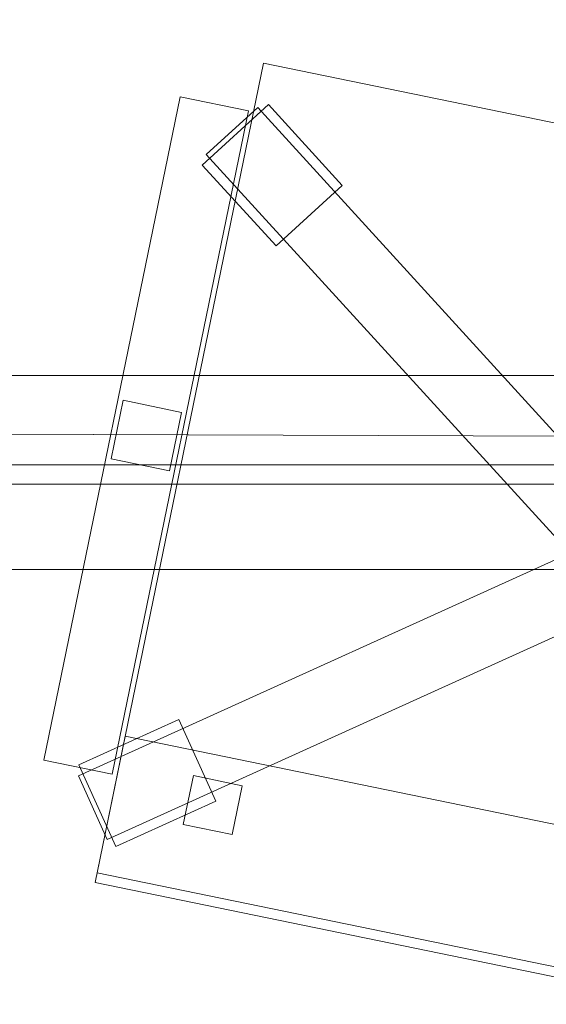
# Model space of a CAD drawing. Header units: millimetres. Extents: x -1675 to 29381, y -3645 to 22555.
# Tile 180 of 256: x 7318 to 7582, y 12991 to 13485. Entities that reach past the tile are written whole.
import ezdxf

# ---------------------------------------------------------------- set-up
doc = ezdxf.new("R2010")
doc.units = ezdxf.units.MM
doc.layers.add('A-GENM-____-OTLN', color=13, linetype='Continuous', lineweight=9)

msp = doc.modelspace()

# ---------------------------------------------------------------- meshes
at = {"layer": 'A-GENM-____-OTLN'}
mesh = msp.add_polyface(dxfattribs=at)
corners = [(9606.02, 11640, 1), (9606.02, 11190, 1), (9306.02, 11190, 1), (9306.02, 11640, 1), (256.83, 10770, 1), (6.83, 13252, 1), (256.83, 13252, 1), (6.83, 10170, 1), (5006.02, 11270.6, 1), (4706.02, 11640, 1), (5006.02, 11640, 1), (4706.02, 11204.55, 1), (256.83, 13303.58, 1), (256.83, 13450, 1), (6.83, 16140, 1), (256.83, 16140, 1), (256.83, 16249.12, 1), (13956.02, 16490, 1), (13776.02, 16140, 1), (13776.02, 17000, 1), (13956.02, 17000, 1), (14006.02, 16140, 1), (13956.02, 17990, 1), (13956.02, 17700, 1), (13776.02, 17700, 1), (13776.02, 18420, 1), (13956.02, 18420, 1), (12046.02, 18420, 1), (12896.02, 18420, 1), (12896.02, 18240, 1), (9606.02, 18240, 1), (9606.02, 17990, 1), (9306.02, 17990, 1), (11186.02, 18420, 1), (9306.02, 18420, 1), (9486.02, 18420, 1), (9486.02, 18420, 1), (10986.02, 18420, 1), (8336.02, 18420, 1), (8406.02, 18240, 1), (8156.02, 18240, 1), (6856.02, 18240, 1), (7156.02, 18420, 1), (7336.02, 18240, 1), (5230.75, 18420, 1), (5956.02, 18240, 1), (5006.02, 18240, 1), (4706.02, 18190.98, 1), (5006.02, 17990, 1), (4706.02, 17990, 1), (4706.02, 18240, 1), (256.83, 16450, 1), (256.83, 18240, 1), (256.83, 18420, 1), (256.83, 18850, 1)]
mesh.append_faces([[corners[k] for k in face] for face in [(8, 9, 10), (47, 48, 49)]], dxfattribs={"vtx0": -1})
mesh.append_faces([[corners[k] for k in face] for face in [(4, 5, 6), (5, 4, 7), (9, 8, 11), (13, 14, 15), (14, 13, 5), (18, 17, 21), (25, 22, 24), (30, 33, 29), (37, 30, 36), (41, 42, 43), (48, 47, 46)]], dxfattribs={"vtx0": -1, "vtx1": -1})
mesh.append_faces([[corners[k] for k in face] for face in [(35, 30, 34), (33, 30, 37), (44, 46, 47), (14, 53, 52)]], dxfattribs={"vtx0": -1, "vtx1": -1, "vtx2": -1})
mesh.append_faces([[corners[k] for k in face] for face in [(5, 12, 6), (14, 16, 15), (17, 18, 19), (22, 25, 26), (30, 32, 34), (30, 35, 36), (38, 39, 40), (44, 45, 46), (44, 47, 50), (53, 50, 52), (14, 54, 53)]], dxfattribs={"vtx0": -1, "vtx2": -1})
mesh.append_faces([[corners[k] for k in face] for face in [(13, 12, 5), (33, 27, 29), (51, 16, 14), (52, 51, 14)]], dxfattribs={"vtx1": -1, "vtx2": -1})
mesh.append_faces([[corners[k] for k in face] for face in [(0, 1, 2), (2, 3, 0), (19, 20, 17), (22, 23, 24), (27, 28, 29), (30, 31, 32)]], dxfattribs={"vtx2": -1})
mesh = msp.add_polyface(dxfattribs=at)
corners = [(4706.02, 11190, 2949), (256.83, 10225.04, 2949), (4706.02, 11204.55, 2949), (5006.02, 10170, 2949), (256.83, 10170, 2949), (5006.02, 11190, 2949), (5006.02, 11190, 2949), (5006.02, 11270.6, 2949), (256.83, 10770, 2949), (4706.02, 11640, 2949), (256.83, 13252, 2949), (5006.02, 11640, 2949), (256.83, 13303.58, 2949), (14006.02, 13252, 2949), (256.83, 16140, 2949), (13776.02, 16140, 2949), (256.83, 13450, 2949), (4706.02, 17990, 2949), (256.83, 16249.12, 2949), (4706.02, 18190.98, 2949), (5006.02, 17990, 2949), (5006.02, 18240, 2949), (5956.02, 18240, 2949), (256.83, 18240, 2949), (4706.02, 18240, 2949), (256.83, 16450, 2949), (6.83, 10170, 2949), (6.83, 13252, 2949), (6.83, 16140, 2949), (5230.75, 18420, 2949), (256.83, 18420, 2949), (256.83, 18850, 2949)]
mesh.append_faces([[corners[k] for k in face] for face in [(27, 8, 26), (28, 16, 27)]], dxfattribs={"vtx0": -1, "vtx1": -1})
mesh.append_faces([[corners[k] for k in face] for face in [(0, 1, 2), (0, 3, 4), (1, 0, 4), (3, 0, 5), (5, 0, 6), (7, 5, 6), (8, 2, 1), (2, 8, 9), (10, 11, 9), (9, 8, 10), (12, 13, 10), (14, 15, 16), (16, 15, 12), (17, 18, 19), (20, 21, 22), (20, 14, 17), (18, 17, 14), (19, 23, 24), (25, 19, 18), (23, 19, 25), (26, 1, 4), (2, 6, 0), (6, 2, 7), (8, 27, 10), (8, 1, 26), (7, 9, 11), (9, 7, 2), (27, 12, 10), (16, 28, 14), (16, 12, 27), (28, 18, 14), (19, 20, 17), (20, 19, 21), (29, 21, 19), (29, 19, 24), (25, 18, 28), (23, 25, 28), (28, 30, 23), (28, 31, 30)]], dxfattribs={"vtx0": -1, "vtx1": -1, "vtx2": -1})
mesh = msp.add_polyface(dxfattribs=at)
corners = [(9306.02, 10156.57, 2949), (5006.02, 10170, 2949), (9306.02, 10170, 2949), (9306.02, 11190, 2949), (5006.02, 11190, 2949), (13776.02, 10169.34, 2949), (13776.02, 10170, 2949), (9606.02, 11190, 2949), (9306.02, 11190, 2949), (5006.02, 11270.6, 2949), (14006.02, 13252, 2949), (9306.02, 11640, 2949), (13776.02, 10470, 2949), (9606.02, 11640, 2949), (5006.02, 11640, 2949), (256.83, 13252, 2949), (256.83, 13303.58, 2949), (14006.01, 16140, 2949), (13776.02, 16140, 2949), (9606.02, 17990, 2949), (9606.02, 18240, 2949), (12896.02, 18240, 2949), (6856.02, 18240, 2949), (5956.02, 18240, 2949), (6856.02, 18420, 2949), (8406.02, 18240, 2949), (9306.02, 18420, 2949), (9306.02, 17990, 2949), (256.83, 16140, 2949), (5006.02, 17990, 2949), (8156.02, 18240, 2949), (7336.02, 18240, 2949), (13776.02, 18420, 2949), (13776.02, 17700, 2949), (13776.02, 17000, 2949), (13956.02, 17000, 2949), (13956.02, 16490, 2949), (13956.02, 17990, 2949)]
mesh.append_faces([[corners[k] for k in face] for face in [(0, 1, 2), (3, 1, 4), (1, 3, 2), (5, 2, 6), (7, 6, 2), (3, 4, 8), (9, 8, 4), (10, 11, 9), (3, 8, 7), (6, 7, 12), (2, 3, 7), (13, 12, 7), (12, 13, 10), (8, 9, 11), (10, 13, 11), (10, 9, 14), (10, 14, 15), (10, 16, 17), (19, 20, 21), (22, 23, 24), (25, 26, 27), (28, 29, 18), (23, 22, 29), (30, 25, 27), (27, 18, 29), (29, 22, 31), (31, 30, 27), (19, 18, 27), (29, 31, 27), (21, 32, 33), (34, 33, 35), (21, 18, 19), (34, 21, 33), (18, 21, 34), (13, 7, 8), (8, 11, 13), (36, 18, 34), (32, 37, 33), (20, 19, 27), (20, 27, 26)]], dxfattribs={"vtx0": -1, "vtx1": -1, "vtx2": -1})
mesh.append_faces([[corners[k] for k in face] for face in [(18, 17, 16)]], dxfattribs={"vtx1": -1, "vtx2": -1})
mesh = msp.add_polyface(dxfattribs=at)
corners = [(9306.02, 10130, 1), (5006.02, 10144.28, 1), (9306.02, 10156.57, 1), (5006.02, 10130, 1), (5006.02, 10170, 1), (9306.02, 10170, 1), (9306.02, 11190, 1), (5006.02, 11190, 1), (256.83, 10130.71, 1), (13776.02, 10130, 1), (13776.02, 10169.34, 1), (256.83, 10170, 1), (13776.02, 10170, 1), (4706.02, 11190, 1), (256.83, 10225.04, 1), (4706.02, 11204.55, 1), (9606.02, 11190, 1), (9306.02, 11190, 1), (5006.02, 11270.6, 1), (14006.02, 13252, 1), (9306.02, 11640, 1), (13776.02, 10470, 1), (5006.02, 11190, 1), (9606.02, 11640, 1), (5006.02, 11640, 1), (256.83, 10770, 1), (256.83, 13252, 1), (4706.02, 11640, 1), (256.83, 13303.58, 1), (14006.01, 16140, 1), (13776.02, 16140, 1), (256.83, 16140, 1), (256.83, 13450, 1), (256.83, 16249.12, 1), (4706.02, 17990, 1), (5006.02, 17990, 1)]
mesh.append_faces([[corners[k] for k in face] for face in [(9, 2, 10), (11, 1, 8), (10, 5, 12), (13, 14, 15), (14, 13, 11), (12, 16, 21), (23, 21, 16), (18, 7, 22), (17, 18, 20), (25, 15, 14), (15, 25, 27), (28, 19, 26), (31, 30, 32), (32, 30, 28), (33, 34, 31)]], dxfattribs={"vtx0": -1, "vtx1": -1})
mesh.append_faces([[corners[k] for k in face] for face in [(0, 1, 2), (1, 0, 3), (2, 4, 5), (4, 2, 1), (6, 4, 7), (4, 6, 5), (3, 8, 1), (2, 9, 0), (1, 11, 4), (5, 10, 2), (16, 12, 5), (6, 7, 17), (18, 17, 7), (13, 4, 11), (19, 20, 18), (4, 13, 7), (5, 6, 16), (21, 23, 19), (19, 24, 26), (19, 28, 29), (31, 35, 30)]], dxfattribs={"vtx0": -1, "vtx1": -1, "vtx2": -1})
mesh.append_faces([[corners[k] for k in face] for face in [(6, 17, 16), (7, 13, 22), (19, 23, 20), (19, 18, 24), (26, 24, 27), (27, 25, 26)]], dxfattribs={"vtx0": -1, "vtx2": -1})
mesh.append_faces([[corners[k] for k in face] for face in [(30, 29, 28)]], dxfattribs={"vtx1": -1, "vtx2": -1})
mesh = msp.add_polyface(dxfattribs=at)
corners = [(14006.02, 16140), (6.83, 13252), (14006.02, 13252)]
mesh.append_faces([[corners[k] for k in face] for face in [(1, 2, 0)]])
mesh = msp.add_polyface(dxfattribs=at)
corners = [(14006.02, 13252, -50), (6.83, 16140, -50), (14006.02, 16140, -50)]
mesh.append_faces([[corners[k] for k in face] for face in [(1, 2, 0)]])
mesh = msp.add_polyface(dxfattribs=at)
corners = [(6.83, 13252, -50), (6.83, 16140, -50), (14006.02, 13252, -50)]
mesh.append_faces([[corners[k] for k in face] for face in [(1, 2, 0)]])
mesh = msp.add_polyface(dxfattribs=at)
corners = [(6.83, 16140), (6.83, 13252), (14006.02, 16140)]
mesh.append_faces([[corners[k] for k in face] for face in [(1, 2, 0)]])
mesh = msp.add_polyface(dxfattribs=at)
corners = [(14006.02, 16140, 3000), (6.83, 13252, 3000), (14006.02, 13252, 3000)]
mesh.append_faces([[corners[k] for k in face] for face in [(1, 2, 0)]])
mesh = msp.add_polyface(dxfattribs=at)
corners = [(14006.02, 13252, 2950), (6.83, 16140, 2950), (14006.02, 16140, 2950)]
mesh.append_faces([[corners[k] for k in face] for face in [(1, 2, 0)]])
mesh = msp.add_polyface(dxfattribs=at)
corners = [(6.83, 13252, 2950), (6.83, 16140, 2950), (14006.02, 13252, 2950)]
mesh.append_faces([[corners[k] for k in face] for face in [(1, 2, 0)]])
mesh = msp.add_polyface(dxfattribs=at)
corners = [(6.83, 16140, 3000), (6.83, 13252, 3000), (14006.02, 16140, 3000)]
mesh.append_faces([[corners[k] for k in face] for face in [(1, 2, 0)]])
mesh = msp.add_polyface(dxfattribs=at)
corners = [(6856.83, 13859.13, 750), (6856.83, 13209.13, 750), (8256.83, 13209.13, 750), (8256.83, 13859.13, 750)]
mesh.append_faces([[corners[k] for k in face] for face in [(0, 1, 2, 3)]])
mesh = msp.add_polyface(dxfattribs=at)
corners = [(8256.83, 13859.13, 710), (8256.83, 13209.13, 710), (6856.83, 13209.13, 710), (6856.83, 13859.13, 710)]
mesh.append_faces([[corners[k] for k in face] for face in [(0, 1, 2, 3)]])
mesh = msp.add_polyface(dxfattribs=at)
corners = [(7440.12, 13463.38, 400), (7355.59, 13051.98, 400), (7355.59, 13051.98, 470), (7440.12, 13463.38, 470)]
mesh.append_faces([[corners[k] for k in face] for face in [(0, 1, 2, 3)]])
mesh = msp.add_polyface(dxfattribs=at)
corners = [(7355.59, 13051.98, 400), (7440.12, 13463.38, 400), (7890.71, 13370.79, 400), (7806.17, 12959.38, 400)]
mesh.append_faces([[corners[k] for k in face] for face in [(2, 3, 0, 1)]])
mesh = msp.add_polyface(dxfattribs=at)
corners = [(7355.59, 13051.98, 470), (7806.17, 12959.38, 470), (7890.71, 13370.79, 470), (7440.12, 13463.38, 470)]
mesh.append_faces([[corners[k] for k in face] for face in [(2, 3, 0, 1)]])
mesh = msp.add_polyface(dxfattribs=at)
corners = [(7890.71, 13370.79, 400), (7440.12, 13463.38, 400), (7440.12, 13463.38, 470), (7890.71, 13370.79, 470)]
mesh.append_faces([[corners[k] for k in face] for face in [(0, 1, 2, 3)]])
mesh = msp.add_polyface(dxfattribs=at)
corners = [(7398.36, 13446.44, 612.5), (7329.92, 13113.4, 612.5), (7329.92, 13113.4, 647.5), (7398.36, 13446.44, 647.5)]
mesh.append_faces([[corners[k] for k in face] for face in [(0, 1, 2, 3)]])
mesh = msp.add_polyface(dxfattribs=at)
corners = [(7329.92, 13113.4, 612.5), (7398.36, 13446.44, 612.5), (7432.64, 13439.39, 612.5), (7364.21, 13106.35, 612.5)]
mesh.append_faces([[corners[k] for k in face] for face in [(0, 1, 2, 3)]])
mesh = msp.add_polyface(dxfattribs=at)
corners = [(7329.92, 13113.4, 647.5), (7364.21, 13106.35, 647.5), (7432.64, 13439.39, 647.5), (7398.36, 13446.44, 647.5)]
mesh.append_faces([[corners[k] for k in face] for face in [(0, 1, 2, 3)]])
mesh = msp.add_polyface(dxfattribs=at)
corners = [(7432.64, 13439.39, 612.5), (7398.36, 13446.44, 612.5), (7398.36, 13446.44, 647.5), (7432.64, 13439.39, 647.5)]
mesh.append_faces([[corners[k] for k in face] for face in [(0, 1, 2, 3)]])
mesh = msp.add_polyface(dxfattribs=at)
corners = [(7479.66, 13401.97, 35), (7446.42, 13371.63, 35), (7409.34, 13412.25, 35), (7442.58, 13442.59, 35)]
mesh.append_faces([[corners[k] for k in face] for face in [(0, 1, 2, 3)]])
mesh = msp.add_polyface(dxfattribs=at)
corners = [(7479.66, 13401.97, 95), (7442.58, 13442.59, 95), (7409.34, 13412.25, 95), (7446.42, 13371.63, 95)]
mesh.append_faces([[corners[k] for k in face] for face in [(0, 1, 2, 3)]])
mesh = msp.add_polyface(dxfattribs=at)
corners = [(7442.58, 13442.59, 35), (7409.34, 13412.25, 35), (7409.34, 13412.25, 95), (7442.58, 13442.59, 95)]
mesh.append_faces([[corners[k] for k in face] for face in [(0, 1, 2, 3)]])
mesh = msp.add_polyface(dxfattribs=at)
corners = [(7479.66, 13401.97, 35), (7442.58, 13442.59, 35), (7442.58, 13442.59, 95), (7479.66, 13401.97, 95)]
mesh.append_faces([[corners[k] for k in face] for face in [(2, 3, 0, 1)]])
mesh = msp.add_polyface(dxfattribs=at)
corners = [(7364.21, 13106.35, 612.5), (7432.64, 13439.39, 612.5), (7432.64, 13439.39, 647.5), (7364.21, 13106.35, 647.5)]
mesh.append_faces([[corners[k] for k in face] for face in [(2, 3, 0, 1)]])
mesh = msp.add_polyface(dxfattribs=at)
corners = [(7639.44, 13219.49, 82.5), (7613.59, 13195.89, 82.5), (7411.35, 13417.47, 82.5), (7437.2, 13441.07, 82.5)]
mesh.append_faces([[corners[k] for k in face] for face in [(0, 1, 2, 3)]])
mesh = msp.add_polyface(dxfattribs=at)
corners = [(7639.44, 13219.49, 117.5), (7437.2, 13441.07, 117.5), (7411.35, 13417.47, 117.5), (7613.59, 13195.89, 117.5)]
mesh.append_faces([[corners[k] for k in face] for face in [(0, 1, 2, 3)]])
mesh = msp.add_polyface(dxfattribs=at)
corners = [(7437.2, 13441.07, 82.5), (7411.35, 13417.47, 82.5), (7411.35, 13417.47, 117.5), (7437.2, 13441.07, 117.5)]
mesh.append_faces([[corners[k] for k in face] for face in [(3, 0, 1, 2)]])
mesh = msp.add_polyface(dxfattribs=at)
corners = [(7639.44, 13219.49, 82.5), (7437.2, 13441.07, 82.5), (7437.2, 13441.07, 117.5), (7639.44, 13219.49, 117.5)]
mesh.append_faces([[corners[k] for k in face] for face in [(1, 2, 3, 0)]])
mesh = msp.add_polyface(dxfattribs=at)
corners = [(7411.35, 13417.47, 82.5), (7613.59, 13195.89, 82.5), (7613.59, 13195.89, 117.5), (7411.35, 13417.47, 117.5)]
mesh.append_faces([[corners[k] for k in face] for face in [(0, 1, 2, 3)]])
mesh = msp.add_polyface(dxfattribs=at)
corners = [(7409.34, 13412.25, 35), (7446.42, 13371.63, 35), (7446.42, 13371.63, 95), (7409.34, 13412.25, 95)]
mesh.append_faces([[corners[k] for k in face] for face in [(0, 1, 2, 3)]])
mesh = msp.add_polyface(dxfattribs=at)
corners = [(7446.42, 13371.63, 35), (7479.66, 13401.97, 35), (7479.66, 13401.97, 95), (7446.42, 13371.63, 95)]
mesh.append_faces([[corners[k] for k in face] for face in [(1, 2, 3, 0)]])
mesh = msp.add_polyface(dxfattribs=at)
corners = [(8181.83, 13306.63, 640), (6931.83, 13306.63, 640), (6931.83, 13306.63, 710), (8181.83, 13306.63, 710)]
mesh.append_faces([[corners[k] for k in face] for face in [(0, 1, 2, 3)]])
mesh = msp.add_polyface(dxfattribs=at)
corners = [(6931.83, 13261.63, 640), (6931.83, 13306.63, 640), (8181.83, 13306.63, 640), (8181.83, 13261.63, 640)]
mesh.append_faces([[corners[k] for k in face] for face in [(1, 2, 3, 0)]])
mesh = msp.add_polyface(dxfattribs=at)
corners = [(6931.83, 13261.63, 710), (8181.83, 13261.63, 710), (8181.83, 13306.63, 710), (6931.83, 13306.63, 710)]
mesh.append_faces([[corners[k] for k in face] for face in [(2, 3, 0, 1)]])
mesh = msp.add_polyface(dxfattribs=at)
corners = [(7369.61, 13294.11, 440), (7363.57, 13264.72, 440), (7363.57, 13264.72, 640), (7369.61, 13294.11, 640)]
mesh.append_faces([[corners[k] for k in face] for face in [(3, 0, 1, 2)]])
mesh = msp.add_polyface(dxfattribs=at)
corners = [(7363.57, 13264.72, 440), (7369.61, 13294.11, 440), (7399, 13288.07, 440), (7392.96, 13258.68, 440)]
mesh.append_faces([[corners[k] for k in face] for face in [(2, 3, 0, 1)]])
mesh = msp.add_polyface(dxfattribs=at)
corners = [(7363.57, 13264.72, 640), (7392.96, 13258.68, 640), (7399, 13288.07, 640), (7369.61, 13294.11, 640)]
mesh.append_faces([[corners[k] for k in face] for face in [(2, 3, 0, 1)]])
mesh = msp.add_polyface(dxfattribs=at)
corners = [(7399, 13288.07, 440), (7369.61, 13294.11, 440), (7369.61, 13294.11, 640), (7399, 13288.07, 640)]
mesh.append_faces([[corners[k] for k in face] for face in [(3, 0, 1, 2)]])
mesh = msp.add_polyface(dxfattribs=at)
corners = [(7392.96, 13258.68, 440), (7399, 13288.07, 440), (7399, 13288.07, 640), (7392.96, 13258.68, 640)]
mesh.append_faces([[corners[k] for k in face] for face in [(1, 2, 3, 0)]])
mesh = msp.add_polyface(dxfattribs=at)
corners = [(7363.57, 13264.72, 440), (7392.96, 13258.68, 440), (7392.96, 13258.68, 640), (7363.57, 13264.72, 640)]
mesh.append_faces([[corners[k] for k in face] for face in [(1, 2, 3, 0)]])
mesh = msp.add_polyface(dxfattribs=at)
corners = [(6931.83, 13261.63, 640), (8181.83, 13261.63, 640), (8181.83, 13261.63, 710), (6931.83, 13261.63, 710)]
mesh.append_faces([[corners[k] for k in face] for face in [(2, 3, 0, 1)]])
mesh = msp.add_polyface(dxfattribs=at)
corners = [(14006.02, 10170, -50), (6.83, 13252, -50), (14006.02, 13252, -50)]
mesh.append_faces([[corners[k] for k in face] for face in [(1, 2, 0)]])
mesh = msp.add_polyface(dxfattribs=at)
corners = [(14006.02, 13252), (6.83, 10170), (14006.02, 10170)]
mesh.append_faces([[corners[k] for k in face] for face in [(1, 2, 0)]])
mesh = msp.add_polyface(dxfattribs=at)
corners = [(6.83, 13252), (6.83, 13252, -50), (14006.02, 13252)]
mesh.append_faces([[corners[k] for k in face] for face in [(0, 1, 2)]])
mesh = msp.add_polyface(dxfattribs=at)
corners = [(6.83, 10170, -50), (6.83, 13252, -50), (14006.02, 10170, -50)]
mesh.append_faces([[corners[k] for k in face] for face in [(1, 2, 0)]])
mesh = msp.add_polyface(dxfattribs=at)
corners = [(6.83, 13252), (6.83, 10170), (14006.02, 13252)]
mesh.append_faces([[corners[k] for k in face] for face in [(1, 2, 0)]])
mesh = msp.add_polyface(dxfattribs=at)
corners = [(6.83, 13252), (14006.02, 13252, -50), (6.83, 13252, -50)]
mesh.append_faces([[corners[k] for k in face] for face in [(0, 1, 2)]])
mesh = msp.add_polyface(dxfattribs=at)
corners = [(14006.02, 13252), (14006.02, 13252, -50), (6.83, 13252)]
mesh.append_faces([[corners[k] for k in face] for face in [(0, 1, 2)]])
mesh = msp.add_polyface(dxfattribs=at)
corners = [(14006.02, 13252), (6.83, 13252, -50), (14006.02, 13252, -50)]
mesh.append_faces([[corners[k] for k in face] for face in [(0, 1, 2)]])
mesh = msp.add_polyface(dxfattribs=at)
corners = [(14006.02, 10170, 2950), (6.83, 13252, 2950), (14006.02, 13252, 2950)]
mesh.append_faces([[corners[k] for k in face] for face in [(1, 2, 0)]])
mesh = msp.add_polyface(dxfattribs=at)
corners = [(14006.02, 13252, 3000), (6.83, 10170, 3000), (14006.02, 10170, 3000)]
mesh.append_faces([[corners[k] for k in face] for face in [(1, 2, 0)]])
mesh = msp.add_polyface(dxfattribs=at)
corners = [(6.83, 13252, 3000), (6.83, 13252, 2950), (14006.02, 13252, 3000)]
mesh.append_faces([[corners[k] for k in face] for face in [(0, 1, 2)]])
mesh = msp.add_polyface(dxfattribs=at)
corners = [(6.83, 10170, 2950), (6.83, 13252, 2950), (14006.02, 10170, 2950)]
mesh.append_faces([[corners[k] for k in face] for face in [(1, 2, 0)]])
mesh = msp.add_polyface(dxfattribs=at)
corners = [(6.83, 13252, 3000), (6.83, 10170, 3000), (14006.02, 13252, 3000)]
mesh.append_faces([[corners[k] for k in face] for face in [(1, 2, 0)]])
mesh = msp.add_polyface(dxfattribs=at)
corners = [(6.83, 13252, 3000), (14006.02, 13252, 2950), (6.83, 13252, 2950)]
mesh.append_faces([[corners[k] for k in face] for face in [(0, 1, 2)]])
mesh = msp.add_polyface(dxfattribs=at)
corners = [(14006.02, 13252, 3000), (14006.02, 13252, 2950), (6.83, 13252, 3000)]
mesh.append_faces([[corners[k] for k in face] for face in [(0, 1, 2)]])
mesh = msp.add_polyface(dxfattribs=at)
corners = [(14006.02, 13252, 3000), (6.83, 13252, 2950), (14006.02, 13252, 2950)]
mesh.append_faces([[corners[k] for k in face] for face in [(0, 1, 2)]])
mesh = msp.add_polyface(dxfattribs=at)
corners = [(7620.48, 13229.39, 82.5), (7634.93, 13197.51, 82.5), (7361.7, 13073.63, 82.5), (7347.24, 13105.51, 82.5)]
mesh.append_faces([[corners[k] for k in face] for face in [(3, 0, 1, 2)]])
mesh = msp.add_polyface(dxfattribs=at)
corners = [(7620.48, 13229.39, 117.5), (7347.24, 13105.51, 117.5), (7361.7, 13073.63, 117.5), (7634.93, 13197.51, 117.5)]
mesh.append_faces([[corners[k] for k in face] for face in [(1, 2, 3, 0)]])
mesh = msp.add_polyface(dxfattribs=at)
corners = [(7620.48, 13229.39, 82.5), (7347.24, 13105.51, 82.5), (7347.24, 13105.51, 117.5), (7620.48, 13229.39, 117.5)]
mesh.append_faces([[corners[k] for k in face] for face in [(0, 1, 2, 3)]])
mesh = msp.add_polyface(dxfattribs=at)
corners = [(6856.83, 13209.13, 710), (8256.83, 13209.13, 710), (8256.83, 13209.13, 750), (6856.83, 13209.13, 750)]
mesh.append_faces([[corners[k] for k in face] for face in [(2, 3, 0, 1)]])
mesh = msp.add_polyface(dxfattribs=at)
corners = [(7361.7, 13073.63, 82.5), (7634.93, 13197.51, 82.5), (7634.93, 13197.51, 117.5), (7361.7, 13073.63, 117.5)]
mesh.append_faces([[corners[k] for k in face] for face in [(2, 3, 0, 1)]])
mesh = msp.add_polyface(dxfattribs=at)
corners = [(7397.55, 13133.81, 35), (7416.13, 13092.82, 35), (7366.04, 13070.11, 35), (7347.46, 13111.1, 35)]
mesh.append_faces([[corners[k] for k in face] for face in [(0, 1, 2, 3)]])
mesh = msp.add_polyface(dxfattribs=at)
corners = [(7397.55, 13133.81, 95), (7347.46, 13111.1, 95), (7366.04, 13070.11, 95), (7416.13, 13092.82, 95)]
mesh.append_faces([[corners[k] for k in face] for face in [(0, 1, 2, 3)]])
mesh = msp.add_polyface(dxfattribs=at)
corners = [(7397.55, 13133.81, 35), (7347.46, 13111.1, 35), (7347.46, 13111.1, 95), (7397.55, 13133.81, 95)]
mesh.append_faces([[corners[k] for k in face] for face in [(3, 0, 1, 2)]])
mesh = msp.add_polyface(dxfattribs=at)
corners = [(7416.13, 13092.82, 35), (7397.55, 13133.81, 35), (7397.55, 13133.81, 95), (7416.13, 13092.82, 95)]
mesh.append_faces([[corners[k] for k in face] for face in [(2, 3, 0, 1)]])
mesh = msp.add_polyface(dxfattribs=at)
corners = [(7370.68, 13125.44, 460), (7356.59, 13056.87, 460), (7356.59, 13056.87, 940), (7370.68, 13125.44, 940)]
mesh.append_faces([[corners[k] for k in face] for face in [(3, 0, 1, 2)]])
mesh = msp.add_polyface(dxfattribs=at)
corners = [(7356.59, 13056.87, 460), (7370.68, 13125.44, 460), (7821.27, 13032.85, 460), (7807.18, 12964.28, 460)]
mesh.append_faces([[corners[k] for k in face] for face in [(2, 3, 0, 1)]])
mesh = msp.add_polyface(dxfattribs=at)
corners = [(7356.59, 13056.87, 940), (7807.18, 12964.28, 940), (7821.27, 13032.85, 940), (7370.68, 13125.44, 940)]
mesh.append_faces([[corners[k] for k in face] for face in [(2, 3, 0, 1)]])
mesh = msp.add_polyface(dxfattribs=at)
corners = [(7821.27, 13032.85, 460), (7370.68, 13125.44, 460), (7370.68, 13125.44, 940), (7821.27, 13032.85, 940)]
mesh.append_faces([[corners[k] for k in face] for face in [(0, 1, 2, 3)]])
mesh = msp.add_polyface(dxfattribs=at)
corners = [(7329.92, 13113.4, 612.5), (7364.21, 13106.35, 612.5), (7364.21, 13106.35, 647.5), (7329.92, 13113.4, 647.5)]
mesh.append_faces([[corners[k] for k in face] for face in [(2, 3, 0, 1)]])
mesh = msp.add_polyface(dxfattribs=at)
corners = [(7347.46, 13111.1, 35), (7366.04, 13070.11, 35), (7366.04, 13070.11, 95), (7347.46, 13111.1, 95)]
mesh.append_faces([[corners[k] for k in face] for face in [(0, 1, 2, 3)]])
mesh = msp.add_polyface(dxfattribs=at)
corners = [(7347.24, 13105.51, 82.5), (7361.7, 13073.63, 82.5), (7361.7, 13073.63, 117.5), (7347.24, 13105.51, 117.5)]
mesh.append_faces([[corners[k] for k in face] for face in [(0, 1, 2, 3)]])
mesh = msp.add_polyface(dxfattribs=at)
corners = [(7404.9, 13105.65, 460), (7399.87, 13081.16, 460), (7399.87, 13081.16, 860), (7404.9, 13105.65, 860)]
mesh.append_faces([[corners[k] for k in face] for face in [(3, 0, 1, 2)]])
mesh = msp.add_polyface(dxfattribs=at)
corners = [(7399.87, 13081.16, 460), (7404.9, 13105.65, 460), (7429.39, 13100.62, 460), (7424.35, 13076.13, 460)]
mesh.append_faces([[corners[k] for k in face] for face in [(1, 2, 3, 0)]])
mesh = msp.add_polyface(dxfattribs=at)
corners = [(7399.87, 13081.16, 860), (7424.35, 13076.13, 860), (7429.39, 13100.62, 860), (7404.9, 13105.65, 860)]
mesh.append_faces([[corners[k] for k in face] for face in [(3, 0, 1, 2)]])
mesh = msp.add_polyface(dxfattribs=at)
corners = [(7429.39, 13100.62, 460), (7404.9, 13105.65, 460), (7404.9, 13105.65, 860), (7429.39, 13100.62, 860)]
mesh.append_faces([[corners[k] for k in face] for face in [(0, 1, 2, 3)]])
mesh = msp.add_polyface(dxfattribs=at)
corners = [(7424.35, 13076.13, 460), (7429.39, 13100.62, 460), (7429.39, 13100.62, 860), (7424.35, 13076.13, 860)]
mesh.append_faces([[corners[k] for k in face] for face in [(1, 2, 3, 0)]])
mesh = msp.add_polyface(dxfattribs=at)
corners = [(7366.04, 13070.11, 35), (7416.13, 13092.82, 35), (7416.13, 13092.82, 95), (7366.04, 13070.11, 95)]
mesh.append_faces([[corners[k] for k in face] for face in [(2, 3, 0, 1)]])
mesh = msp.add_polyface(dxfattribs=at)
corners = [(7399.87, 13081.16, 460), (7424.35, 13076.13, 460), (7424.35, 13076.13, 860), (7399.87, 13081.16, 860)]
mesh.append_faces([[corners[k] for k in face] for face in [(2, 3, 0, 1)]])
mesh = msp.add_polyface(dxfattribs=at)
corners = [(7356.59, 13056.87, 460), (7807.18, 12964.28, 460), (7807.18, 12964.28, 940), (7356.59, 13056.87, 940)]
mesh.append_faces([[corners[k] for k in face] for face in [(1, 2, 3, 0)]])
mesh = msp.add_polyface(dxfattribs=at)
corners = [(7355.59, 13051.98, 400), (7806.17, 12959.38, 400), (7806.17, 12959.38, 470), (7355.59, 13051.98, 470)]
mesh.append_faces([[corners[k] for k in face] for face in [(2, 3, 0, 1)]])

doc.saveas('drawing.dxf')
